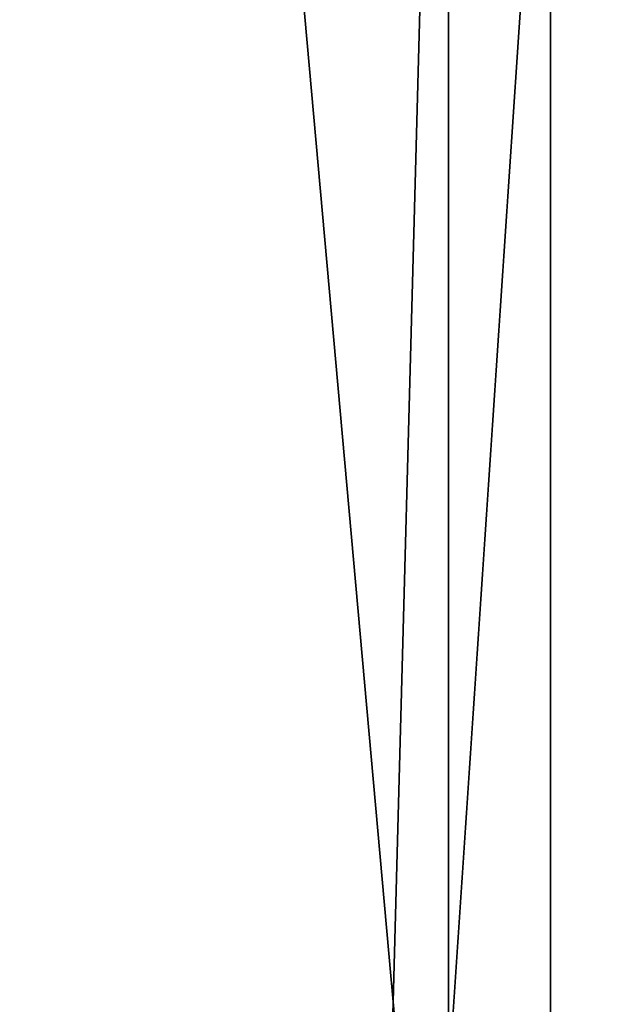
# Model space of a CAD drawing. Header units: millimetres. Extents: x -109 to 171, y -66 to 35.
# Tile 171 of 185: x 115.102 to 115.212, y 16.426 to 16.608. Entities that reach past the tile are written whole.
import ezdxf

# ---------------------------------------------------------------- set-up
doc = ezdxf.new("R2010")
doc.units = ezdxf.units.MM
doc.header["$LTSCALE"] = 65.185185
for name, color, linetype in [('129', 7, 'CONTINUOUS'), ('130', 7, 'CONTINUOUS'), ('134', 7, 'CONTINUOUS'), ('135', 7, 'CONTINUOUS'), ('138', 7, 'CONTINUOUS')]:
    doc.layers.add(name, color=color, linetype=linetype)

msp = doc.modelspace()

# ---------------------------------------------------------------- linework, layer by layer
at = {"layer": '129', "linetype": 'CONTINUOUS'}
for points in [[(115.18118, 17.19714, 7.03009), (115.18118, 18.49936, 1.71387), (120.11021, 15.14547, 8.74424), (115.18118, 17.19714, 7.03009)], [(120.11021, 15.14547, 8.74424), (115.18118, 18.49936, 1.71387), (120.11021, 17.48848), (120.11021, 15.14547, 8.74424)], [(115.18118, 18.19596, -3.75109), (115.18118, 16.31328, -8.89049), (120.11021, 17.48848), (115.18118, 18.19596, -3.75109)], [(120.11021, 17.48848), (115.18118, 16.31328, -8.89049), (120.11021, 15.14547, -8.74424), (120.11021, 17.48848)], [(115.18118, 14.40232, 11.73614), (115.18118, 17.19714, 7.03009), (120.11021, 15.14547, 8.74424), (115.18118, 14.40232, 11.73614)]]:
    msp.add_3dface(points, dxfattribs=at)
at = {"layer": '130', "linetype": 'CONTINUOUS'}
for points in [[(115.2, 17.1), (115.2, 14.80903, 8.55), (120.0433, 17.1), (115.2, 17.1)], [(120.0433, 17.1), (115.2, 14.80903, 8.55), (120.0433, 14.80903, 8.55), (120.0433, 17.1)], [(115.2, 14.80903, -8.55), (115.2, 17.1), (120.0433, 14.80903, -8.55), (115.2, 14.80903, -8.55)], [(120.0433, 14.80903, -8.55), (115.2, 17.1), (120.0433, 17.1), (120.0433, 14.80903, -8.55)]]:
    msp.add_3dface(points, dxfattribs=at)
at = {"layer": '134', "linetype": 'CONTINUOUS'}
for points in [[(115.21787, 16.95845, 10.75544), (115.06504, 19.63195, 3.97309), (115.06504, 14.68123, 13.62572), (115.21787, 16.95845, 10.75544)], [(115.21787, 18.1655, -8.56057), (115.06504, 12.49454, -15.65521), (115.06504, 18.82406, -6.84497), (115.21787, 18.1655, -8.56057)], [(115.21787, 18.1655, -8.56057), (115.21787, 11.79216, -16.25465), (115.06504, 12.49454, -15.65521), (115.21787, 18.1655, -8.56057)], [(115.21787, 9.67685, 17.59623), (115.21787, 16.95845, 10.75544), (115.06504, 14.68123, 13.62572), (115.21787, 9.67685, 17.59623)]]:
    msp.add_3dface(points, dxfattribs=at)
at = {"layer": '135', "linetype": 'CONTINUOUS'}
for points in [[(115, 18.33165, -4.06849), (115, 16.3273, -9.27476), (115.18118, 16.31328, -8.89049), (115, 18.33165, -4.06849)], [(115, 18.33165, -4.06849), (115.18118, 16.31328, -8.89049), (115.18118, 18.19596, -3.75109), (115, 18.33165, -4.06849)], [(115, 16.22898, 9.44574), (115, 17.45208, 6.93014), (115.18118, 17.19714, 7.03009), (115, 16.22898, 9.44574)], [(115, 16.22898, 9.44574), (115.18118, 17.19714, 7.03009), (115.18118, 14.40232, 11.73614), (115, 16.22898, 9.44574)]]:
    msp.add_3dface(points, dxfattribs=at)
at = {"layer": '138', "linetype": 'CONTINUOUS'}
for points in [[(115.2, 14.80903, 8.55), (115.2, 17.1), (115, 16.32374, 4.37555), (115.2, 14.80903, 8.55)], [(115.2, 17.1), (115.2, 14.80903, -8.55), (115, 16.9, 0), (115.2, 17.1)], [(115.2, 17.1), (115, 16.75532, 2.20666), (115, 16.32374, 4.37555), (115.2, 17.1)], [(115.2, 14.80903, -8.55), (115, 16.75532, -2.20666), (115, 16.9, 0), (115.2, 14.80903, -8.55)], [(115.2, 14.80903, -8.55), (115, 16.32374, -4.37555), (115, 16.75532, -2.20666), (115.2, 14.80903, -8.55)]]:
    msp.add_3dface(points, dxfattribs=at)

doc.saveas('drawing.dxf')
